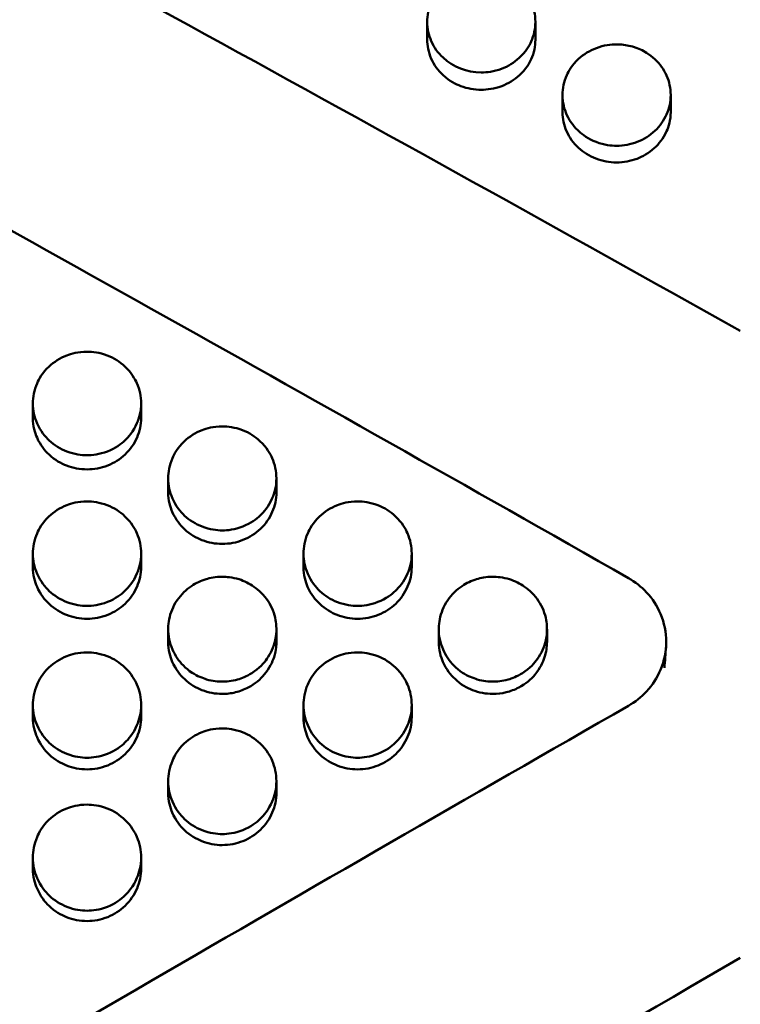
# Model space of a CAD drawing. Header units: millimetres. Extents: x 0 to 420, y 0 to 297.
# Tile 53 of 93: x 191.46 to 196.12, y 183.11 to 189.49. Entities that reach past the tile are written whole.
import ezdxf

# ---------------------------------------------------------------- set-up
doc = ezdxf.new("R2010")
doc.units = ezdxf.units.MM
doc.header["$LTSCALE"] = 0.75
doc.layers.add('FD_Dimensions', color=7, linetype='Continuous', lineweight=25)
doc.layers.add('Visible', color=7, linetype='Continuous', lineweight=50)
doc.styles.get("Standard").update_dxf_attribs({"font": 'arial.ttf'})
doc.dimstyles.new('Dim-ISO-25', dxfattribs={"dimtxt": 3.5, "dimasz": 3.5, "dimexe": 2.1, "dimexo": 2.1, "dimgap": 1.4, "dimtad": 1, "dimzin": 12, "dimdsep": 46, "dimtxsty": 'Standard', "dimcen": 0, "dimazin": 3, "dimtp": 0.1, "dimtm": 0.1, "dimtfac": 0.714286, "dimtmove": 0, "dimatfit": 3, "dimfxl": 1, "dimtzin": 12, "dimarcsym": 0})

# ---------------------------------------------------------------- blocks, each defined once
blk = doc.blocks.new('*D36')
at = {"layer": 'Defpoints', "color": 0, "transparency": 16777216}
for p in [(203.619897, 234.519927), (179.019897, 192.519927), (203.619897, 185.50414)]:
    blk.add_point(p, dxfattribs=at)
at = {"layer": 'FD_Dimensions', "color": 0, "lineweight": -2, "transparency": 16777216}
for p, q in [((179.019897, 194.619927), (179.019897, 236.619927)), ((203.619897, 187.60414), (203.619897, 236.619927)), ((182.519897, 234.519927), (200.119897, 234.519927))]:
    blk.add_line(p, q, dxfattribs=at)
at = {"layer": 'FD_Dimensions', "color": 0, "transparency": 16777216}
for points in [[(182.519897, 235.103261), (182.519897, 233.936594), (179.019897, 234.519927)], [(200.119897, 235.103261), (200.119897, 233.936594), (203.619897, 234.519927)]]:
    blk.add_solid(points, dxfattribs=at)
at = {"layer": 'FD_Dimensions', "color": 0, "transparency": 16777216, "insert": (191.319897, 237.706933), "char_height": 3.5, "attachment_point": 5}
blk.add_mtext('24.6', dxfattribs=at)
blk = doc.blocks.new('*D37')
at = {"layer": 'Defpoints', "color": 0, "transparency": 16777216}
for p in [(199.119897, 225.015219), (179.019897, 193.515219), (199.119897, 188.108598)]:
    blk.add_point(p, dxfattribs=at)
at = {"layer": 'FD_Dimensions', "color": 0, "lineweight": -2, "transparency": 16777216}
for p, q in [((179.019897, 195.615219), (179.019897, 227.115219)), ((199.119897, 190.208598), (199.119897, 227.115219)), ((182.519897, 225.015219), (195.619897, 225.015219))]:
    blk.add_line(p, q, dxfattribs=at)
at = {"layer": 'FD_Dimensions', "color": 0, "transparency": 16777216}
for points in [[(182.519897, 225.598552), (182.519897, 224.431886), (179.019897, 225.015219)], [(195.619897, 225.598552), (195.619897, 224.431886), (199.119897, 225.015219)]]:
    blk.add_solid(points, dxfattribs=at)
at = {"layer": 'FD_Dimensions', "color": 0, "transparency": 16777216, "insert": (189.069897, 228.202225), "char_height": 3.5, "attachment_point": 5}
blk.add_mtext('20.1', dxfattribs=at)

msp = doc.modelspace()

# ---------------------------------------------------------------- linework, layer by layer
at = {"layer": 'Visible', "extrusion": (0, 1, 0)}
for p, q in [((194.095, 189.3575), (194.095, 189.472)), ((194.7948, 189.472), (194.7948, 189.3574)), ((194.97, 188.8872), (194.97, 188.9979)), ((195.6698, 188.9978), (195.6698, 188.8872)), ((191.545, 186.9079), (191.545, 187.0021)), ((192.2448, 187.0022), (192.2448, 186.908)), ((192.42, 186.4272), (192.42, 186.5173)), ((193.1198, 186.5174), (193.1198, 186.4273)), ((191.545, 185.9443), (191.545, 186.0304)), ((192.2448, 186.0305), (192.2448, 185.9444)), ((193.295, 185.9443), (193.295, 186.0304)), ((193.9948, 186.0305), (193.9948, 185.9444)), ((192.42, 185.4594), (192.42, 185.5415)), ((193.1198, 185.5419), (193.1198, 185.4598)), ((194.17, 185.4594), (194.17, 185.5415)), ((194.8698, 185.5419), (194.8698, 185.4598)), ((191.545, 184.9725), (191.545, 185.0506)), ((192.2448, 185.0506), (192.2448, 184.9726)), ((193.295, 184.9725), (193.295, 185.0506)), ((193.9948, 185.0506), (193.9948, 184.9726)), ((192.42, 184.4838), (192.42, 184.5578)), ((193.1198, 184.5579), (193.1198, 184.4839)), ((191.545, 183.9934), (191.545, 184.0633)), ((192.2448, 184.0633), (192.2448, 183.9935))]:
    msp.add_line(p, q, dxfattribs=at)
at = {"layer": 'Visible'}
for points in [[(189.1938, 191.2692), (191.5025, 190.0347), (193.8112, 188.7661), (196.1199, 187.4717)], [(189.2252, 189.3264), (191.2821, 188.1971), (193.3391, 187.044), (195.396, 185.8732)], [(195.6395, 185.4266), (195.6362, 185.3816), (195.6328, 185.3365), (195.6294, 185.2915)], [(195.6294, 185.2914), (195.6294, 185.2914), (195.6294, 185.2915), (195.6294, 185.2915)], [(195.396, 185.0463), (193.3391, 183.8675), (191.2821, 182.6724), (189.2252, 181.4672)], [(196.1199, 183.4154), (193.8112, 182.077), (191.5025, 180.7216), (189.1938, 179.3581)]]:
    msp.add_open_spline(points, degree=3, dxfattribs=at)
for points, knots in [([(194.4449, 189.1444), (194.3513, 189.1443), (194.2637, 189.1786), (194.1975, 189.2402), (194.1645, 189.271), (194.1392, 189.3061), (194.1216, 189.3461), (194.104, 189.386), (194.0952, 189.428), (194.095, 189.471), (194.0949, 189.5141), (194.1038, 189.5556), (194.1217, 189.5956), (194.1396, 189.6356), (194.1651, 189.6711), (194.1975, 189.7013), (194.2298, 189.7315), (194.2675, 189.7549), (194.311, 189.7716), (194.3545, 189.7883), (194.3989, 189.7966), (194.4449, 189.7965)], [0.5, 0.5, 0.5, 0.5, 0.625, 0.625, 0.625, 0.6875, 0.6875, 0.6875, 0.75, 0.75, 0.75, 0.8125, 0.8125, 0.8125, 0.875, 0.875, 0.875, 0.9375, 0.9375, 0.9375, 1, 1, 1, 1]), ([(194.4449, 189.7965), (194.4794, 189.7965), (194.5245, 189.792), (194.6301, 189.7523), (194.6656, 189.7257), (194.7127, 189.6827), (194.7443, 189.6485), (194.783, 189.5626), (194.7949, 189.5213), (194.7946, 189.4274), (194.7854, 189.3843), (194.7549, 189.3166), (194.7329, 189.2776), (194.6575, 189.2082), (194.6187, 189.1842), (194.5265, 189.1495), (194.4807, 189.1445), (194.4449, 189.1444)], [-0.1685961, -0.1685961, -0.1685961, -0.1685961, -0.1359437, -0.1359437, -0.1024568, -0.1024568, -0.0703861, -0.0703861, -0.0499426, -0.0499426, -0.0321992, -0.0321992, -0.0201283, -0.0201283, -0.0107275, -0.0107275, -0.000001, -0.000001, -0.000001, -0.000001]), ([(194.095, 189.3575), (194.095, 189.3571), (194.095, 189.3568), (194.0952, 189.3191), (194.1021, 189.2764), (194.1393, 189.1927), (194.1645, 189.158), (194.2396, 189.0886), (194.2821, 189.068), (194.3547, 189.0405), (194.3994, 189.0325), (194.4449, 189.0325)], [0.03876466, 0.03876466, 0.03876466, 0.03876466, 0.03879923, 0.03879923, 0.04271727, 0.04271727, 0.04625275, 0.04625275, 0.05080121, 0.05080121, 0.05705491, 0.05705491, 0.05705491, 0.05705491]), ([(194.4449, 189.0325), (194.4819, 189.0326), (194.5283, 189.038), (194.6203, 189.0729), (194.659, 189.0969), (194.7338, 189.1658), (194.7554, 189.2043), (194.7856, 189.2711), (194.7946, 189.3136), (194.7948, 189.3568), (194.7948, 189.3571), (194.7948, 189.3574)], [0, 0, 0, 0, 0.01110787, 0.01110787, 0.02082511, 0.02082511, 0.03319198, 0.03319198, 0.05122569, 0.05122569, 0.05135266, 0.05135266, 0.05135266, 0.05135266]), ([(195.3199, 188.6702), (195.2854, 188.6703), (195.2403, 188.6748), (195.1347, 188.7151), (195.0992, 188.7419), (195.0521, 188.7854), (195.0205, 188.82), (194.9818, 188.9067), (194.9699, 188.9483), (194.9702, 189.0427), (194.9794, 189.086), (195.0099, 189.1538), (195.0319, 189.193), (195.1073, 189.2623), (195.1461, 189.2863), (195.2382, 189.3209), (195.2841, 189.326), (195.3199, 189.326)], [-0.1685849, -0.1685849, -0.1685849, -0.1685849, -0.1359359, -0.1359359, -0.1024527, -0.1024527, -0.0703857, -0.0703857, -0.049943, -0.049943, -0.0321992, -0.0321992, -0.0201283, -0.0201283, -0.0107274, -0.0107274, -0.000001, -0.000001, -0.000001, -0.000001]), ([(195.3199, 189.326), (195.4135, 189.3262), (195.5011, 189.2919), (195.5673, 189.2303), (195.6003, 189.1995), (195.6256, 189.1644), (195.6431, 189.1243), (195.6607, 189.0842), (195.6696, 189.0421), (195.6698, 188.9988), (195.6699, 188.9555), (195.661, 188.9137), (195.6431, 188.8733), (195.6252, 188.833), (195.5997, 188.7972), (195.5673, 188.7666), (195.535, 188.736), (195.4973, 188.7124), (195.4538, 188.6955), (195.4102, 188.6786), (195.3659, 188.6701), (195.3199, 188.6702)], [0.5, 0.5, 0.5, 0.5, 0.625, 0.625, 0.625, 0.6875, 0.6875, 0.6875, 0.75, 0.75, 0.75, 0.8125, 0.8125, 0.8125, 0.875, 0.875, 0.875, 0.9375, 0.9375, 0.9375, 1, 1, 1, 1]), ([(194.97, 188.8872), (194.97, 188.8445), (194.9789, 188.8036), (195.0143, 188.7242), (195.0403, 188.6878), (195.1061, 188.6266), (195.1436, 188.6036), (195.2291, 188.5708), (195.2735, 188.5623), (195.3199, 188.5623)], [0.05135129, 0.05135129, 0.05135129, 0.05135129, 0.06922116, 0.06922116, 0.08742011, 0.08742011, 0.10536662, 0.10536662, 0.12338931, 0.12338931, 0.12338931, 0.12338931]), ([(195.3199, 188.5623), (195.3658, 188.5622), (195.4095, 188.5705), (195.4872, 188.6), (195.5272, 188.6209), (195.5921, 188.6806), (195.6215, 188.7156), (195.657, 188.7948), (195.6698, 188.836), (195.6698, 188.8872)], [0, 0, 0, 0, 0.01376109, 0.01376109, 0.02519807, 0.02519807, 0.03341451, 0.03341451, 0.03876287, 0.03876287, 0.03876287, 0.03876287]), ([(191.8949, 187.3375), (191.837, 187.3376), (191.7928, 187.3245), (191.7208, 187.2968), (191.6818, 187.272), (191.6068, 187.2013), (191.5846, 187.1613), (191.5528, 187.088), (191.5452, 187.0437), (191.5449, 186.9583), (191.5539, 186.9154), (191.5941, 186.824), (191.6239, 186.788), (191.684, 186.7318), (191.7216, 186.7086), (191.8148, 186.6726), (191.859, 186.6675), (191.8949, 186.6676)], [-0.04806917, -0.04806917, -0.04806917, -0.04806917, -0.04611853, -0.04611853, -0.04318289, -0.04318289, -0.03947906, -0.03947906, -0.03375934, -0.03375934, -0.02743922, -0.02743922, -0.0198751, -0.0198751, -0.01075808, -0.01075808, -0.000001, -0.000001, -0.000001, -0.000001]), ([(191.8949, 186.6676), (191.9294, 186.6676), (191.9745, 186.6722), (192.0801, 186.7133), (192.1156, 186.7408), (192.1627, 186.7852), (192.1943, 186.8205), (192.233, 186.909), (192.2449, 186.9515), (192.2446, 187.0479), (192.2354, 187.0922), (192.2049, 187.1615), (192.1829, 187.2015), (192.1075, 187.2723), (192.0687, 187.2969), (191.9765, 187.3323), (191.9307, 187.3374), (191.8949, 187.3375)], [-0.1686284, -0.1686284, -0.1686284, -0.1686284, -0.1359701, -0.1359701, -0.1024785, -0.1024785, -0.0704052, -0.0704052, -0.0499575, -0.0499575, -0.0322088, -0.0322088, -0.0201339, -0.0201339, -0.0107298, -0.0107298, -0.000001, -0.000001, -0.000001, -0.000001]), ([(191.545, 186.9079), (191.545, 186.8557), (191.5577, 186.8136), (191.5932, 186.7328), (191.6227, 186.697), (191.6876, 186.6361), (191.7276, 186.6147), (191.8053, 186.5846), (191.849, 186.5761), (191.8949, 186.5762)], [-0.03875899, -0.03875899, -0.03875899, -0.03875899, -0.03341305, -0.03341305, -0.02519737, -0.02519737, -0.01376121, -0.01376121, 0, 0, 0, 0]), ([(191.8949, 186.5762), (191.9412, 186.5762), (191.9857, 186.5848), (192.0712, 186.6184), (192.1087, 186.6419), (192.1745, 186.7043), (192.2005, 186.7415), (192.2359, 186.8226), (192.2448, 186.8644), (192.2448, 186.908)], [-0.12343325, -0.12343325, -0.12343325, -0.12343325, -0.10540361, -0.10540361, -0.08745013, -0.08745013, -0.06924426, -0.06924426, -0.05136756, -0.05136756, -0.05136756, -0.05136756]), ([(192.7699, 186.8543), (192.712, 186.8544), (192.6678, 186.8413), (192.5958, 186.8134), (192.5568, 186.7885), (192.4818, 186.7174), (192.4596, 186.6772), (192.4278, 186.6037), (192.4202, 186.5591), (192.4199, 186.4734), (192.4289, 186.4303), (192.4691, 186.3385), (192.4989, 186.3022), (192.559, 186.2458), (192.5966, 186.2225), (192.6898, 186.1864), (192.734, 186.1813), (192.7699, 186.1813)], [-0.04807012, -0.04807012, -0.04807012, -0.04807012, -0.04611951, -0.04611951, -0.04318417, -0.04318417, -0.03948074, -0.03948074, -0.03376127, -0.03376127, -0.0274407, -0.0274407, -0.01987611, -0.01987611, -0.01075837, -0.01075837, -0.000001, -0.000001, -0.000001, -0.000001]), ([(192.7699, 186.1813), (192.8044, 186.1814), (192.8495, 186.186), (192.9551, 186.2273), (192.9906, 186.2548), (193.0377, 186.2995), (193.0693, 186.3349), (193.108, 186.4239), (193.1199, 186.4665), (193.1196, 186.5634), (193.1104, 186.6078), (193.0799, 186.6775), (193.0579, 186.7176), (192.9825, 186.7888), (192.9437, 186.8135), (192.8515, 186.849), (192.8057, 186.8542), (192.7699, 186.8543)], [-0.1686537, -0.1686537, -0.1686537, -0.1686537, -0.1359933, -0.1359933, -0.1024983, -0.1024983, -0.0704199, -0.0704199, -0.0499674, -0.0499674, -0.0322136, -0.0322136, -0.0201363, -0.0201363, -0.0107308, -0.0107308, -0.000001, -0.000001, -0.000001, -0.000001]), ([(192.42, 186.4272), (192.42, 186.3747), (192.4327, 186.3324), (192.4682, 186.2512), (192.4977, 186.2153), (192.5626, 186.1541), (192.6026, 186.1327), (192.6803, 186.1024), (192.724, 186.0939), (192.7699, 186.0939)], [-0.0387627, -0.0387627, -0.0387627, -0.0387627, -0.03341446, -0.03341446, -0.02519801, -0.02519801, -0.01376103, -0.01376103, 0, 0, 0, 0]), ([(192.7699, 186.0939), (192.8162, 186.094), (192.8607, 186.1026), (192.9462, 186.1363), (192.9837, 186.1599), (193.0495, 186.2226), (193.0755, 186.26), (193.1109, 186.3415), (193.1198, 186.3834), (193.1198, 186.4273)], [-0.09880726, -0.09880726, -0.09880726, -0.09880726, -0.08545037, -0.08545037, -0.07214993, -0.07214993, -0.05866252, -0.05866252, -0.04541898, -0.04541898, -0.04541898, -0.04541898]), ([(191.8949, 186.3688), (191.837, 186.3689), (191.7928, 186.3558), (191.7208, 186.3278), (191.6818, 186.3028), (191.6068, 186.2314), (191.5846, 186.191), (191.5528, 186.1171), (191.5452, 186.0724), (191.5449, 185.9863), (191.5539, 185.943), (191.5941, 185.8508), (191.6239, 185.8144), (191.684, 185.7577), (191.7216, 185.7343), (191.8148, 185.698), (191.859, 185.6929), (191.8949, 185.693)], [-0.04807063, -0.04807063, -0.04807063, -0.04807063, -0.0461201, -0.0461201, -0.04318486, -0.04318486, -0.03948153, -0.03948153, -0.03376204, -0.03376204, -0.0274412, -0.0274412, -0.01987636, -0.01987636, -0.01075843, -0.01075843, -0.000001, -0.000001, -0.000001, -0.000001]), ([(191.8949, 185.693), (191.9294, 185.693), (191.9745, 185.6977), (192.0801, 185.7391), (192.1156, 185.7668), (192.1627, 185.8116), (192.1943, 185.8472), (192.233, 185.9365), (192.2449, 185.9794), (192.2446, 186.0767), (192.2354, 186.1213), (192.2049, 186.1912), (192.1829, 186.2316), (192.1075, 186.3031), (192.0687, 186.3279), (191.9765, 186.3636), (191.9307, 186.3688), (191.8949, 186.3688)], [-0.1686383, -0.1686383, -0.1686383, -0.1686383, -0.1359815, -0.1359815, -0.1024899, -0.1024899, -0.0704145, -0.0704145, -0.0499642, -0.0499642, -0.0322125, -0.0322125, -0.0201359, -0.0201359, -0.0107306, -0.0107306, -0.000001, -0.000001, -0.000001, -0.000001]), ([(193.6449, 186.3688), (193.587, 186.3689), (193.5428, 186.3558), (193.4708, 186.3278), (193.4318, 186.3028), (193.3568, 186.2314), (193.3346, 186.191), (193.3028, 186.1171), (193.2952, 186.0724), (193.2949, 185.9863), (193.3039, 185.943), (193.3441, 185.8508), (193.3739, 185.8144), (193.434, 185.7577), (193.4716, 185.7343), (193.5648, 185.698), (193.609, 185.6929), (193.6449, 185.693)], [-0.04807124, -0.04807124, -0.04807124, -0.04807124, -0.04612105, -0.04612105, -0.04318579, -0.04318579, -0.03948246, -0.03948246, -0.03376295, -0.03376295, -0.02744184, -0.02744184, -0.01987673, -0.01987673, -0.01075855, -0.01075855, -0.000001, -0.000001, -0.000001, -0.000001]), ([(193.6449, 185.693), (193.6794, 185.693), (193.7245, 185.6977), (193.8301, 185.7391), (193.8656, 185.7668), (193.9127, 185.8116), (193.9443, 185.8472), (193.983, 185.9365), (193.9949, 185.9794), (193.9946, 186.0767), (193.9854, 186.1213), (193.9549, 186.1912), (193.9329, 186.2316), (193.8575, 186.3031), (193.8187, 186.3279), (193.7265, 186.3636), (193.6807, 186.3688), (193.6449, 186.3688)], [-0.1685872, -0.1685872, -0.1685872, -0.1685872, -0.135941, -0.135941, -0.1024592, -0.1024592, -0.0703914, -0.0703914, -0.0499477, -0.0499477, -0.0322025, -0.0322025, -0.0201302, -0.0201302, -0.0107282, -0.0107282, -0.000001, -0.000001, -0.000001, -0.000001]), ([(191.545, 185.9443), (191.545, 185.8916), (191.5577, 185.8492), (191.5932, 185.7676), (191.6227, 185.7315), (191.6876, 185.67), (191.7276, 185.6485), (191.8053, 185.6181), (191.849, 185.6096), (191.8949, 185.6096)], [-0.03876429, -0.03876429, -0.03876429, -0.03876429, -0.03341516, -0.03341516, -0.02519826, -0.02519826, -0.013761, -0.013761, 0, 0, 0, 0]), ([(191.8949, 185.6096), (191.9412, 185.6097), (191.9857, 185.6184), (192.0712, 185.6522), (192.1087, 185.6759), (192.1745, 185.7389), (192.2005, 185.7764), (192.2359, 185.8582), (192.2448, 185.9003), (192.2448, 185.9444)], [-0.12345355, -0.12345355, -0.12345355, -0.12345355, -0.10542051, -0.10542051, -0.08746379, -0.08746379, -0.06925446, -0.06925446, -0.05137443, -0.05137443, -0.05137443, -0.05137443]), ([(193.295, 185.9443), (193.295, 185.8916), (193.3077, 185.8492), (193.3432, 185.7676), (193.3727, 185.7315), (193.4376, 185.67), (193.4776, 185.6485), (193.5553, 185.6181), (193.599, 185.6096), (193.6449, 185.6096)], [-0.03876499, -0.03876499, -0.03876499, -0.03876499, -0.03341524, -0.03341524, -0.02519831, -0.02519831, -0.01376091, -0.01376091, 0, 0, 0, 0]), ([(193.6449, 185.6096), (193.6912, 185.6097), (193.7357, 185.6184), (193.8212, 185.6522), (193.8587, 185.6759), (193.9245, 185.7389), (193.9505, 185.7764), (193.9859, 185.8582), (193.9948, 185.9003), (193.9948, 185.9444)], [-0.12339916, -0.12339916, -0.12339916, -0.12339916, -0.10537513, -0.10537513, -0.08742711, -0.08742711, -0.06922687, -0.06922687, -0.0513557, -0.0513557, -0.0513557, -0.0513557]), ([(192.7699, 185.8813), (192.7251, 185.8814), (192.6899, 185.8735), (192.6312, 185.8557), (192.5995, 185.8405), (192.5367, 185.7982), (192.5038, 185.7676), (192.4502, 185.689), (192.4341, 185.646), (192.4193, 185.5708), (192.4166, 185.5261), (192.4358, 185.4307), (192.4552, 185.3888), (192.5001, 185.3231), (192.5311, 185.2889), (192.609, 185.2381), (192.643, 185.225), (192.7086, 185.2054), (192.7432, 185.2026), (192.7699, 185.2027)], [-0.06020033, -0.06020033, -0.06020033, -0.06020033, -0.05537325, -0.05537325, -0.04887843, -0.04887843, -0.04127325, -0.04127325, -0.03324607, -0.03324607, -0.02614682, -0.02614682, -0.0193099, -0.0193099, -0.01303965, -0.01303965, -0.00799647, -0.00799647, -0.000001, -0.000001, -0.000001, -0.000001]), ([(192.7699, 185.2027), (192.7951, 185.2027), (192.8291, 185.2052), (192.8937, 185.2239), (192.9268, 185.2363), (193.009, 185.2881), (193.0398, 185.3242), (193.0827, 185.3848), (193.1021, 185.4263), (193.1243, 185.5266), (193.1195, 185.5729), (193.1068, 185.6441), (193.0902, 185.6866), (193.0393, 185.7641), (193.0064, 185.795), (192.9453, 185.8379), (192.9128, 185.854), (192.8344, 185.8785), (192.7962, 185.8813), (192.7699, 185.8813)], [-0.04150462, -0.04150462, -0.04150462, -0.04150462, -0.03870491, -0.03870491, -0.03697062, -0.03697062, -0.03453443, -0.03453443, -0.03125443, -0.03125443, -0.02726307, -0.02726307, -0.02092542, -0.02092542, -0.01417655, -0.01417655, -0.00790548, -0.00790548, -0.000001, -0.000001, -0.000001, -0.000001]), ([(194.5199, 185.8813), (194.4751, 185.8814), (194.4399, 185.8735), (194.3812, 185.8557), (194.3495, 185.8405), (194.2867, 185.7982), (194.2538, 185.7676), (194.2002, 185.689), (194.1841, 185.646), (194.1693, 185.5708), (194.1666, 185.5261), (194.1858, 185.4307), (194.2052, 185.3888), (194.2501, 185.3231), (194.2811, 185.2889), (194.359, 185.2381), (194.393, 185.225), (194.4586, 185.2054), (194.4932, 185.2026), (194.5199, 185.2027)], [-0.06023169, -0.06023169, -0.06023169, -0.06023169, -0.05539238, -0.05539238, -0.04889183, -0.04889183, -0.04128024, -0.04128024, -0.03324753, -0.03324753, -0.0261462, -0.0261462, -0.01930858, -0.01930858, -0.01303861, -0.01303861, -0.007996, -0.007996, -0.000001, -0.000001, -0.000001, -0.000001]), ([(194.5199, 185.2027), (194.5451, 185.2027), (194.579, 185.2052), (194.6437, 185.2239), (194.6768, 185.2363), (194.759, 185.2881), (194.7898, 185.3242), (194.8326, 185.3848), (194.8521, 185.4263), (194.8743, 185.5265), (194.8695, 185.5729), (194.8568, 185.644), (194.8402, 185.6866), (194.7893, 185.7641), (194.7564, 185.795), (194.6953, 185.8379), (194.6628, 185.854), (194.5844, 185.8785), (194.5462, 185.8813), (194.5199, 185.8813)], [-0.04147592, -0.04147592, -0.04147592, -0.04147592, -0.0386805, -0.0386805, -0.03694883, -0.03694883, -0.03451581, -0.03451581, -0.03123856, -0.03123856, -0.02725023, -0.02725023, -0.02091764, -0.02091764, -0.014173, -0.014173, -0.00790387, -0.00790387, -0.000001, -0.000001, -0.000001, -0.000001]), ([(195.396, 185.0463), (195.4398, 185.0714), (195.4794, 185.1029), (195.5519, 185.181), (195.5826, 185.2285), (195.6283, 185.3374), (195.6407, 185.3986), (195.6407, 185.5223), (195.6284, 185.5834), (195.5826, 185.692), (195.5519, 185.7393), (195.4794, 185.817), (195.4398, 185.8483), (195.396, 185.8732)], [-0.1037561, -0.1037561, -0.1037561, -0.1037561, -0.0884612, -0.0884612, -0.0711583, -0.0711583, -0.0518804, -0.0518804, -0.0326022, -0.0326022, -0.0152969, -0.0152969, 0, 0, 0, 0]), ([(192.42, 185.4594), (192.42, 185.4064), (192.4327, 185.3638), (192.4682, 185.282), (192.4977, 185.2457), (192.5626, 185.184), (192.6026, 185.1624), (192.6803, 185.1319), (192.724, 185.1233), (192.7699, 185.1234)], [-0.03876117, -0.03876117, -0.03876117, -0.03876117, -0.03341372, -0.03341372, -0.02519762, -0.02519762, -0.01376085, -0.01376085, 0, 0, 0, 0]), ([(192.7699, 185.1234), (192.7989, 185.1234), (192.8275, 185.1268), (192.8839, 185.1408), (192.9118, 185.1513), (192.9838, 185.1888), (193.0174, 185.2195), (193.076, 185.2891), (193.0945, 185.3308), (193.1198, 185.4092), (193.1198, 185.4465), (193.1198, 185.4598)], [-0.18892837, -0.18892837, -0.18892837, -0.18892837, -0.18009499, -0.18009499, -0.171221, -0.171221, -0.1549599, -0.1549599, -0.13143595, -0.13143595, -0.09518302, -0.09518302, -0.09518302, -0.09518302]), ([(194.17, 185.4594), (194.17, 185.4064), (194.1827, 185.3638), (194.2182, 185.282), (194.2477, 185.2457), (194.3126, 185.184), (194.3526, 185.1624), (194.4303, 185.1319), (194.474, 185.1233), (194.5199, 185.1234)], [-0.03876518, -0.03876518, -0.03876518, -0.03876518, -0.03341526, -0.03341526, -0.02519827, -0.02519827, -0.0137609, -0.0137609, 0, 0, 0, 0]), ([(194.5199, 185.1234), (194.5488, 185.1234), (194.5773, 185.1268), (194.6335, 185.1406), (194.6613, 185.1512), (194.7333, 185.1884), (194.767, 185.2191), (194.8257, 185.2887), (194.8442, 185.3303), (194.8646, 185.3929), (194.8698, 185.4265), (194.8698, 185.4598)], [-0.414681, -0.414681, -0.414681, -0.414681, -0.3801569, -0.3801569, -0.3454622, -0.3454622, -0.2817022, -0.2817022, -0.1896225, -0.1896225, -0.0948927, -0.0948927, -0.0948927, -0.0948927]), ([(191.8949, 185.3917), (191.837, 185.3918), (191.7928, 185.3786), (191.7208, 185.3503), (191.6818, 185.3251), (191.6068, 185.2532), (191.5846, 185.2125), (191.5528, 185.1379), (191.5452, 185.0928), (191.5449, 185.006), (191.5539, 184.9624), (191.5941, 184.8695), (191.6239, 184.8328), (191.684, 184.7757), (191.7216, 184.7521), (191.8148, 184.7156), (191.859, 184.7104), (191.8949, 184.7104)], [-0.04807002, -0.04807002, -0.04807002, -0.04807002, -0.04611959, -0.04611959, -0.04318443, -0.04318443, -0.03948123, -0.03948123, -0.0337619, -0.0337619, -0.02744108, -0.02744108, -0.01987628, -0.01987628, -0.01075842, -0.01075842, -0.000001, -0.000001, -0.000001, -0.000001]), ([(191.8949, 184.7104), (191.9294, 184.7105), (191.9745, 184.7152), (192.0801, 184.757), (192.1156, 184.7848), (192.1627, 184.83), (192.1943, 184.8659), (192.233, 184.9559), (192.2449, 184.9991), (192.2446, 185.0972), (192.2354, 185.1422), (192.2049, 185.2127), (192.1829, 185.2534), (192.1075, 185.3255), (192.0687, 185.3504), (191.9765, 185.3864), (191.9307, 185.3917), (191.8949, 185.3917)], [-0.1686285, -0.1686285, -0.1686285, -0.1686285, -0.1359728, -0.1359728, -0.1024831, -0.1024831, -0.0704104, -0.0704104, -0.0499615, -0.0499615, -0.0322109, -0.0322109, -0.020135, -0.020135, -0.0107302, -0.0107302, -0.000001, -0.000001, -0.000001, -0.000001]), ([(193.6449, 185.3917), (193.587, 185.3918), (193.5428, 185.3786), (193.4708, 185.3503), (193.4318, 185.3251), (193.3568, 185.2532), (193.3346, 185.2125), (193.3028, 185.1379), (193.2952, 185.0928), (193.2949, 185.006), (193.3039, 184.9624), (193.3441, 184.8695), (193.3739, 184.8328), (193.434, 184.7757), (193.4716, 184.7521), (193.5648, 184.7156), (193.609, 184.7104), (193.6449, 184.7104)], [-0.04807106, -0.04807106, -0.04807106, -0.04807106, -0.04612091, -0.04612091, -0.04318562, -0.04318562, -0.03948224, -0.03948224, -0.03376267, -0.03376267, -0.02744165, -0.02744165, -0.01987662, -0.01987662, -0.0107585, -0.0107585, -0.000001, -0.000001, -0.000001, -0.000001]), ([(193.6449, 184.7104), (193.6794, 184.7105), (193.7245, 184.7152), (193.8301, 184.757), (193.8656, 184.7848), (193.9127, 184.83), (193.9443, 184.8659), (193.983, 184.9559), (193.9949, 184.9991), (193.9946, 185.0972), (193.9854, 185.1422), (193.9549, 185.2127), (193.9329, 185.2534), (193.8575, 185.3255), (193.8187, 185.3504), (193.7265, 185.3864), (193.6807, 185.3917), (193.6449, 185.3917)], [-0.1685858, -0.1685858, -0.1685858, -0.1685858, -0.1359388, -0.1359388, -0.1024566, -0.1024566, -0.0703889, -0.0703889, -0.0499456, -0.0499456, -0.032201, -0.032201, -0.0201293, -0.0201293, -0.0107278, -0.0107278, -0.000001, -0.000001, -0.000001, -0.000001]), ([(191.545, 184.9725), (191.545, 184.9194), (191.5577, 184.8766), (191.5932, 184.7944), (191.6227, 184.7581), (191.6876, 184.6961), (191.7276, 184.6744), (191.8053, 184.6438), (191.849, 184.6352), (191.8949, 184.6352)], [-0.03876482, -0.03876482, -0.03876482, -0.03876482, -0.03341548, -0.03341548, -0.02519843, -0.02519843, -0.01376107, -0.01376107, 0, 0, 0, 0]), ([(191.8949, 184.6352), (191.9412, 184.6353), (191.9857, 184.644), (192.0712, 184.6781), (192.1087, 184.702), (192.1745, 184.7655), (192.2005, 184.8033), (192.2359, 184.8858), (192.2448, 184.9282), (192.2448, 184.9726)], [-0.12344705, -0.12344705, -0.12344705, -0.12344705, -0.10541498, -0.10541498, -0.08745935, -0.08745935, -0.06925104, -0.06925104, -0.05137204, -0.05137204, -0.05137204, -0.05137204]), ([(193.295, 184.9725), (193.295, 184.9194), (193.3077, 184.8766), (193.3432, 184.7944), (193.3727, 184.7581), (193.4376, 184.6961), (193.4776, 184.6744), (193.5553, 184.6438), (193.599, 184.6352), (193.6449, 184.6352)], [-0.03876473, -0.03876473, -0.03876473, -0.03876473, -0.03341517, -0.03341517, -0.02519823, -0.02519823, -0.01376091, -0.01376091, 0, 0, 0, 0]), ([(193.6449, 184.6352), (193.6912, 184.6353), (193.7357, 184.644), (193.8212, 184.6781), (193.8587, 184.702), (193.9245, 184.7655), (193.9505, 184.8033), (193.9859, 184.8858), (193.9948, 184.9282), (193.9948, 184.9726)], [-0.12339465, -0.12339465, -0.12339465, -0.12339465, -0.10537123, -0.10537123, -0.0874239, -0.0874239, -0.06922427, -0.06922427, -0.05135372, -0.05135372, -0.05135372, -0.05135372]), ([(192.7699, 184.9002), (192.712, 184.9003), (192.6678, 184.887), (192.5958, 184.8587), (192.5568, 184.8334), (192.4818, 184.7611), (192.4596, 184.7203), (192.4278, 184.6455), (192.4202, 184.6002), (192.4199, 184.5131), (192.4289, 184.4693), (192.4691, 184.3761), (192.4989, 184.3393), (192.559, 184.2819), (192.5966, 184.2583), (192.6898, 184.2216), (192.734, 184.2164), (192.7699, 184.2164)], [-0.04807043, -0.04807043, -0.04807043, -0.04807043, -0.04612012, -0.04612012, -0.04318493, -0.04318493, -0.03948163, -0.03948163, -0.03376211, -0.03376211, -0.02744122, -0.02744122, -0.01987635, -0.01987635, -0.01075842, -0.01075842, -0.000001, -0.000001, -0.000001, -0.000001]), ([(192.7699, 184.2164), (192.8044, 184.2165), (192.8495, 184.2212), (192.9551, 184.2631), (192.9906, 184.2911), (193.0377, 184.3364), (193.0693, 184.3725), (193.108, 184.4628), (193.1199, 184.5061), (193.1196, 184.6046), (193.1104, 184.6497), (193.0799, 184.7205), (193.0579, 184.7613), (192.9825, 184.8337), (192.9437, 184.8587), (192.8515, 184.8949), (192.8057, 184.9002), (192.7699, 184.9002)], [-0.1686135, -0.1686135, -0.1686135, -0.1686135, -0.1359598, -0.1359598, -0.1024719, -0.1024719, -0.0704006, -0.0704006, -0.0499542, -0.0499542, -0.0322066, -0.0322066, -0.0201326, -0.0201326, -0.0107292, -0.0107292, -0.000001, -0.000001, -0.000001, -0.000001]), ([(192.42, 184.4838), (192.42, 184.4305), (192.4327, 184.3876), (192.4682, 184.3051), (192.4977, 184.2686), (192.5626, 184.2064), (192.6026, 184.1846), (192.6803, 184.1539), (192.724, 184.1452), (192.7699, 184.1453)], [-0.03876445, -0.03876445, -0.03876445, -0.03876445, -0.03341526, -0.03341526, -0.02519836, -0.02519836, -0.01376101, -0.01376101, 0, 0, 0, 0]), ([(192.7699, 184.1453), (192.8162, 184.1454), (192.8607, 184.1541), (192.9462, 184.1884), (192.9837, 184.2123), (193.0495, 184.276), (193.0755, 184.3139), (193.1109, 184.3968), (193.1198, 184.4393), (193.1198, 184.4839)], [-0.12341352, -0.12341352, -0.12341352, -0.12341352, -0.1053873, -0.1053873, -0.08743748, -0.08743748, -0.06923498, -0.06923498, -0.05136166, -0.05136166, -0.05136166, -0.05136166]), ([(191.8949, 184.4069), (191.837, 184.407), (191.7928, 184.3937), (191.7208, 184.3652), (191.6818, 184.3398), (191.6068, 184.2673), (191.5846, 184.2263), (191.5528, 184.1513), (191.5452, 184.1058), (191.5449, 184.0184), (191.5539, 183.9745), (191.5941, 183.8809), (191.6239, 183.844), (191.684, 183.7864), (191.7216, 183.7627), (191.8148, 183.7259), (191.859, 183.7207), (191.8949, 183.7207)], [-0.048069, -0.048069, -0.048069, -0.048069, -0.04611899, -0.04611899, -0.04318412, -0.04318412, -0.03948126, -0.03948126, -0.03376221, -0.03376221, -0.02744124, -0.02744124, -0.01987634, -0.01987634, -0.01075844, -0.01075844, -0.000001, -0.000001, -0.000001, -0.000001]), ([(191.8949, 183.7207), (191.9294, 183.7208), (191.9745, 183.7255), (192.0801, 183.7676), (192.1156, 183.7957), (192.1627, 183.8411), (192.1943, 183.8773), (192.233, 183.9679), (192.2449, 184.0114), (192.2446, 184.1102), (192.2354, 184.1555), (192.2049, 184.2265), (192.1829, 184.2675), (192.1075, 184.3401), (192.0687, 184.3653), (191.9765, 184.4016), (191.9307, 184.4069), (191.8949, 184.4069)], [-0.1686065, -0.1686065, -0.1686065, -0.1686065, -0.1359527, -0.1359527, -0.1024655, -0.1024655, -0.0703959, -0.0703959, -0.0499505, -0.0499505, -0.0322041, -0.0322041, -0.0201312, -0.0201312, -0.0107286, -0.0107286, -0.000001, -0.000001, -0.000001, -0.000001]), ([(191.545, 183.9934), (191.545, 183.9398), (191.5577, 183.8968), (191.5932, 183.814), (191.6227, 183.7774), (191.6876, 183.715), (191.7276, 183.6932), (191.8053, 183.6623), (191.849, 183.6536), (191.8949, 183.6537)], [-0.03876576, -0.03876576, -0.03876576, -0.03876576, -0.03341591, -0.03341591, -0.02519885, -0.02519885, -0.01376114, -0.01376114, 0, 0, 0, 0]), ([(191.8949, 183.6537), (191.9412, 183.6538), (191.9857, 183.6626), (192.0712, 183.6969), (192.1087, 183.721), (192.1745, 183.7848), (192.2005, 183.8229), (192.2359, 183.906), (192.2448, 183.9487), (192.2448, 183.9935)], [-0.12340565, -0.12340565, -0.12340565, -0.12340565, -0.10538052, -0.10538052, -0.08743203, -0.08743203, -0.06923051, -0.06923051, -0.05135821, -0.05135821, -0.05135821, -0.05135821])]:
    msp.add_open_spline(points, degree=3, knots=knots, dxfattribs=at)

# ---------------------------------------------------------------- dimensions: what is measured, and where the dimension line sits
at = {"layer": 'FD_Dimensions'}
for base, p1, p2, picture, middle in [((203.6199, 234.5199), (179.0199, 192.5199), (203.6199, 185.5041), '*D36', (191.3199, 237.7069)), ((199.1199, 225.0152), (179.0199, 193.5152), (199.1199, 188.1086), '*D37', (189.0699, 228.2022))]:
    dim = msp.add_linear_dim(base=base, p1=p1, p2=p2, dimstyle='Dim-ISO-25', override={"dimlfac": 1, "dimclrd": 0, "dimclre": 0}, dxfattribs=at)
    dim.commit()
    dim.dimension.update_dxf_attribs({"geometry": picture, "text_midpoint": middle})

doc.saveas('drawing.dxf')
